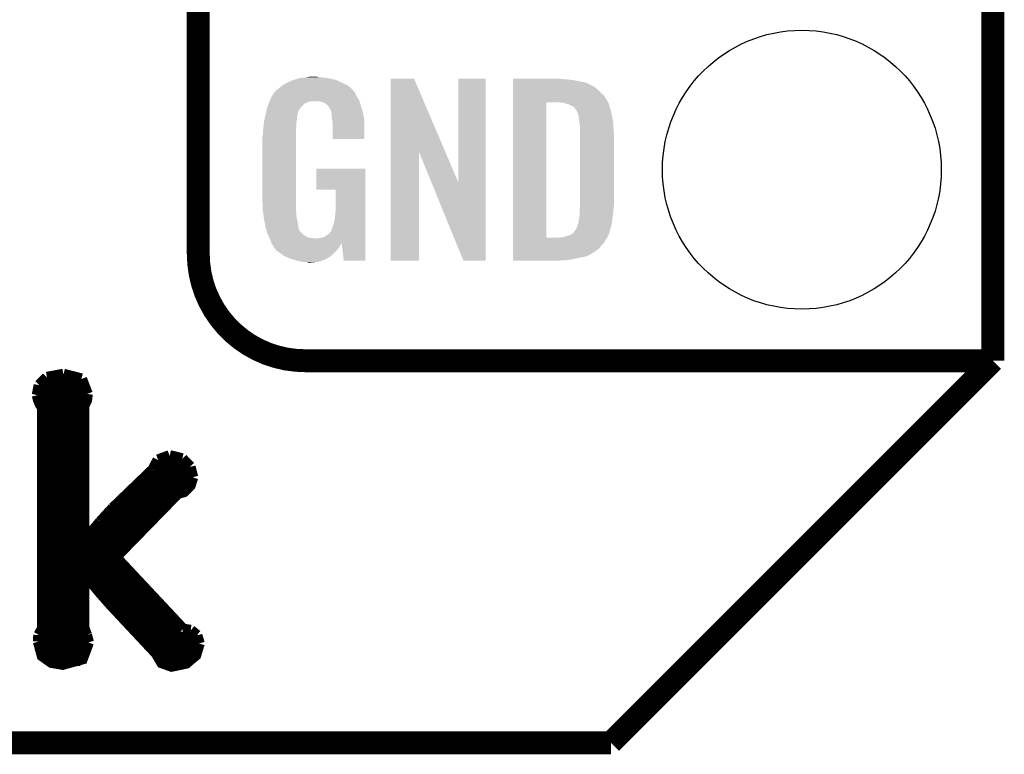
# Model space of a CAD drawing. Extents: x -1.3 to 24.2, y -3.9 to 39.2.
# Tile 18 of 53: x 17.7 to 24.2, y -3.9 to 1. Entities that reach past the tile are written whole.
import ezdxf

# ---------------------------------------------------------------- set-up
doc = ezdxf.new("R2010")
doc.units = 0
doc.layers.get('0').update_dxf_attribs({"linetype": 'CONTINUOUS'})
for name, color, linetype in [('SMART_DOF_6_CLICK_V100_GKO', 5, 'CONTINUOUS'), ('SMART_DOF_6_CLICK_V100_GTO', 14, 'CONTINUOUS'), ('SMART_DOF_6_CLICK_V100_GTS', 12, 'CONTINUOUS')]:
    doc.layers.add(name, color=color, linetype=linetype)

# ---------------------------------------------------------------- blocks, each defined once
blk = doc.blocks.new('ROUND_36')
blk.add_circle((0, 0), 0.9271)

msp = doc.modelspace()

# ---------------------------------------------------------------- linework, layer by layer
at = {"layer": 'SMART_DOF_6_CLICK_V100_GKO', "const_width": 0.1524}
for points in [[(24.13, -1.27), (24.13, 36.83)], [(21.59, -3.81), (24.13, -1.27)], [(-1.27, -3.81), (21.59, -3.81)]]:
    msp.add_lwpolyline(points, dxfattribs=at)
at = {"layer": 'SMART_DOF_6_CLICK_V100_GTO'}
for points, const_width in [([(18.8468, -0.5588), (18.8468, 18.3388)], 0.1524), ([(19.558, -1.27), (24.13, -1.27)], 0.1524), ([(22.84984, -1.27), (23.8506, -1.27)], 0.1524), ([(17.79016, -1.43256), (17.84096, -1.38176)], 0.0762), ([(17.84096, -1.38176), (17.95018, -1.36144)], 0.0762), ([(17.95018, -1.36144), (18.06956, -1.39192)], 0.0762), ([(18.06956, -1.39192), (18.10766, -1.49098)], 0.0762), ([(17.77746, -1.4986), (17.79016, -1.43256)], 0.0762), ([(17.79016, -1.43256), (18.0975, -1.43256)], 0.0762), ([(17.77746, -1.4986), (17.78508, -1.52908), (17.79778, -1.55956), (17.81302, -1.57988)], 0.0762), ([(17.78, -1.50876), (18.10512, -1.50876)], 0.0762), ([(18.0848, -1.56718), (18.10258, -1.53162), (18.10766, -1.49098)], 0.0762), ([(17.81302, -3.05054), (17.81302, -1.57988)], 0.0762), ([(17.81302, -1.58496), (18.0848, -1.58496)], 0.0762), ([(18.0848, -2.46634), (18.0848, -1.56718)], 0.0762), ([(17.81302, -1.66116), (18.0848, -1.66116)], 0.0762), ([(17.81302, -1.73736), (18.0848, -1.73736)], 0.0762), ([(17.81302, -1.81356), (18.0848, -1.81356)], 0.0762), ([(17.81302, -1.88976), (18.0848, -1.88976)], 0.0762), ([(18.54708, -1.9939), (18.5801, -1.9304)], 0.0762), ([(18.5801, -1.9304), (18.6563, -1.90246)], 0.0762), ([(18.6563, -1.90246), (18.74012, -1.92278)], 0.0762), ([(18.74012, -1.92278), (18.79092, -1.97612)], 0.0762), ([(17.81302, -1.96596), (18.0848, -1.96596)], 0.0762), ([(18.28038, -2.25044), (18.54708, -1.9939)], 0.0762), ([(18.55216, -1.96596), (18.78584, -1.96596)], 0.0762), ([(18.79092, -1.97612), (18.8087, -2.0447)], 0.0762), ([(17.81302, -2.04216), (18.0848, -2.04216)], 0.0762), ([(18.29562, -2.57556), (18.70964, -2.15138), (18.75282, -2.13868), (18.79092, -2.10058), (18.8087, -2.0447)], 0.0762), ([(18.49628, -2.04216), (18.8087, -2.04216)], 0.0762), ([(17.81302, -2.11836), (18.0848, -2.11836)], 0.0762), ([(18.41754, -2.11836), (18.78076, -2.11836)], 0.0762), ([(17.81302, -2.19456), (18.0848, -2.19456)], 0.0762), ([(18.3388, -2.19456), (18.66646, -2.19456)], 0.0762), ([(18.19656, -2.34188), (18.28038, -2.25044)], 0.0762), ([(17.81302, -2.27076), (18.0848, -2.27076)], 0.0762), ([(18.2626, -2.27076), (18.5928, -2.27076)], 0.0762), ([(17.81302, -2.34696), (18.0848, -2.34696)], 0.0762), ([(18.08988, -2.46888), (18.19656, -2.34188)], 0.0762), ([(18.19402, -2.34696), (18.51914, -2.34696)], 0.0762), ([(17.81302, -2.42316), (18.0848, -2.42316)], 0.0762), ([(18.12798, -2.42316), (18.44548, -2.42316)], 0.0762), ([(17.81302, -2.49936), (18.36928, -2.49936)], 0.0762), ([(18.0848, -2.46634), (18.08988, -2.46888)], 0.0762), ([(17.81302, -2.57556), (18.29562, -2.57556)], 0.0762), ([(18.29562, -2.57556), (18.7452, -3.05562)], 0.0762), ([(17.81302, -2.65176), (18.36674, -2.65176)], 0.0762), ([(18.0848, -3.04546), (18.0848, -2.68478), (18.08988, -2.68224), (18.19148, -2.8067), (18.26768, -2.89306), (18.5674, -3.2131), (18.6055, -3.2766), (18.669, -3.29946), (18.76552, -3.27914), (18.82902, -3.2258), (18.85188, -3.1496)], 0.0762), ([(17.81302, -2.72796), (18.0848, -2.72796)], 0.0762), ([(18.12544, -2.72796), (18.43786, -2.72796)], 0.0762), ([(17.81302, -2.80416), (18.0848, -2.80416)], 0.0762), ([(18.18894, -2.80416), (18.50898, -2.80416)], 0.0762), ([(17.81302, -2.88036), (18.0848, -2.88036)], 0.0762), ([(18.25498, -2.88036), (18.5801, -2.88036)], 0.0762), ([(17.81302, -2.95656), (18.0848, -2.95656)], 0.0762), ([(18.3261, -2.95656), (18.65122, -2.95656)], 0.0762), ([(17.81302, -3.03276), (18.0848, -3.03276)], 0.0762), ([(18.0848, -3.04546), (18.10258, -3.09372)], 0.0762), ([(18.39722, -3.03276), (18.72234, -3.03276)], 0.0762), ([(17.78508, -3.1369), (17.78762, -3.09372)], 0.0762), ([(17.78508, -3.10896), (18.1102, -3.10896)], 0.0762), ([(17.78762, -3.09372), (17.81302, -3.05054)], 0.0762), ([(18.10258, -3.09372), (18.11528, -3.14198)], 0.0762), ([(18.46834, -3.10896), (18.84172, -3.10896)], 0.0762), ([(18.7452, -3.05562), (18.796, -3.06324)], 0.0762), ([(18.796, -3.06324), (18.83664, -3.09626)], 0.0762), ([(18.83664, -3.09626), (18.85188, -3.1496)], 0.0762), ([(17.78508, -3.1369), (17.81048, -3.23088), (17.87144, -3.27406), (17.9451, -3.28676), (18.07464, -3.2512), (18.11528, -3.14198)], 0.0762), ([(17.79016, -3.18516), (18.11274, -3.18516)], 0.0762), ([(18.53946, -3.18516), (18.8468, -3.18516)], 0.0762), ([(17.84096, -3.26136), (18.06194, -3.26136)], 0.0762), ([(18.59026, -3.26136), (18.796, -3.26136)], 0.0762)]:
    msp.add_lwpolyline(points, dxfattribs=dict(at, const_width=const_width))
at = {"layer": 'SMART_DOF_6_CLICK_V100_GTO', "const_width": 0.1524}
msp.add_lwpolyline([(18.8468, -0.5588, 0.4142136), (19.558, -1.27)], format="xyb", dxfattribs=at)
at = {"layer": 'SMART_DOF_6_CLICK_V100_GTO'}
for points in [[(19.45132, 0.5842), (19.47418, 0.59436), (19.790228, 0.5842), (19.767004, 0.59436)], [(19.47418, 0.59436), (19.481794, 0.596898), (19.767004, 0.59436), (19.761202, 0.596898)], [(19.481794, 0.596898), (19.49704, 0.60198), (19.761202, 0.596898), (19.739606, 0.60198)], [(19.49704, 0.60198), (19.513974, 0.60706), (19.739606, 0.60198), (19.718018, 0.60706)], [(19.513974, 0.60706), (19.522442, 0.6096), (19.718018, 0.60706), (19.69897, 0.6096)], [(19.522442, 0.6096), (19.55292, 0.61214), (19.69897, 0.6096), (19.67992, 0.61214)], [(19.55292, 0.61214), (19.56816, 0.61468), (19.67992, 0.61214), (19.664682, 0.61468)], [(19.56816, 0.61468), (19.583402, 0.61722), (19.646902, 0.61468), (19.636742, 0.61722)], [(20.126974, 0.116718), (20.126982, 0.604504), (20.489968, 0.116718), (20.281904, 0.604504)], [(20.126982, 0.604504), (20.126984, 0.60452), (20.281904, 0.604504), (20.126984, 0.60452)], [(20.57654, -0.086242), (20.576562, 0.604496), (20.756866, -0.086242), (20.75688, 0.604496)], [(20.576562, 0.604496), (20.576564, 0.60452), (20.75688, 0.604496), (20.576564, 0.60452)], [(20.939782, 0.60198), (20.939784, 0.60452), (21.27504, 0.60198), (21.24964, 0.60452)], [(20.939782, 0.59944), (20.939782, 0.60198), (21.30806, 0.59944), (21.27504, 0.60198)], [(20.939782, 0.59436), (20.939782, 0.59944), (21.346158, 0.59436), (21.30806, 0.59944)], [(20.939782, 0.579118), (20.939782, 0.59436), (21.422362, 0.579118), (21.346158, 0.59436)], [(19.361912, 0.523242), (19.36496, 0.528316), (19.878042, 0.523242), (19.875502, 0.528316)], [(19.36496, 0.528316), (19.364964, 0.528322), (19.875502, 0.528316), (19.875498, 0.528322)], [(19.364964, 0.528322), (19.38782, 0.5461), (19.875498, 0.528322), (19.85772, 0.5461)], [(19.38782, 0.5461), (19.387822, 0.546102), (19.85772, 0.5461), (19.857718, 0.546102)], [(19.387822, 0.546102), (19.405282, 0.5588), (19.857718, 0.546102), (19.842476, 0.5588)], [(19.405282, 0.5588), (19.415762, 0.56642), (19.842476, 0.5588), (19.827238, 0.56642)], [(19.415762, 0.56642), (19.44116, 0.57912), (19.827238, 0.56642), (19.80184, 0.57912)], [(19.44116, 0.57912), (19.45132, 0.5842), (19.80184, 0.57912), (19.790228, 0.5842)], [(20.939782, 0.563878), (20.939782, 0.579118), (21.455378, 0.563878), (21.422362, 0.579118)], [(20.939782, 0.561338), (20.939782, 0.563878), (21.457924, 0.561338), (21.455378, 0.563878)], [(20.939782, 0.54864), (20.939782, 0.561338), (21.483318, 0.54864), (21.457924, 0.561338)], [(20.939782, 0.533402), (20.939782, 0.54864), (21.5011, 0.533402), (21.483318, 0.54864)], [(20.939782, 0.51562), (20.939782, 0.533402), (21.51888, 0.51562), (21.5011, 0.533402)], [(19.321512, 0.45466), (19.324722, 0.462282), (19.918682, 0.45466), (19.91614, 0.462282)], [(19.324722, 0.462282), (19.32686, 0.46736), (19.91614, 0.462282), (19.91291, 0.46736)], [(19.32686, 0.46736), (19.33702, 0.49022), (19.91291, 0.46736), (19.898362, 0.49022)], [(19.33702, 0.49022), (19.337022, 0.490222), (19.898362, 0.49022), (19.898362, 0.490222)], [(19.337022, 0.490222), (19.352256, 0.513076), (19.898362, 0.490222), (19.888202, 0.513076)], [(19.352256, 0.513076), (19.35226, 0.513082), (19.888202, 0.513076), (19.888198, 0.513082)], [(19.35226, 0.513082), (19.352284, 0.51562), (19.888198, 0.513082), (19.88566, 0.51562)], [(19.352284, 0.51562), (19.357342, 0.51563), (19.88566, 0.51562), (19.88565, 0.51563)], [(19.357342, 0.51563), (19.361912, 0.523242), (19.88565, 0.51563), (19.878042, 0.523242)], [(20.93978, 0.495298), (20.939782, 0.51562), (21.54174, 0.495298), (21.51888, 0.51562)], [(20.93978, 0.4699), (20.93978, 0.495298), (21.55952, 0.4699), (21.54174, 0.495298)], [(20.93978, 0.44704), (20.93978, 0.4699), (21.57199, 0.44704), (21.55952, 0.4699)], [(19.299282, 0.388622), (19.30412, 0.408938), (19.512278, 0.388622), (19.52498, 0.408938)], [(19.30412, 0.408938), (19.306542, 0.419102), (19.52498, 0.408938), (19.533108, 0.419102)], [(19.306542, 0.419102), (19.307608, 0.421638), (19.533108, 0.419102), (19.535138, 0.421638)], [(19.307608, 0.421638), (19.314026, 0.436878), (19.535138, 0.421638), (19.550378, 0.436878)], [(19.314026, 0.436878), (19.317234, 0.4445), (19.550378, 0.436878), (19.563078, 0.4445)], [(19.317234, 0.4445), (19.321512, 0.454658), (19.563078, 0.4445), (19.591018, 0.454658)], [(19.321512, 0.454658), (19.321512, 0.45466), (19.591018, 0.454658), (19.654516, 0.45466)], [(19.669762, 0.44958), (19.654516, 0.45466), (19.920374, 0.44958), (19.918682, 0.45466)], [(19.67992, 0.447042), (19.669762, 0.44958), (19.92122, 0.447042), (19.920374, 0.44958)], [(19.695158, 0.436882), (19.67992, 0.447042), (19.924608, 0.436882), (19.92122, 0.447042)], [(19.700236, 0.434342), (19.695158, 0.436882), (19.925454, 0.434342), (19.924608, 0.436882)], [(19.708948, 0.42418), (19.700236, 0.434342), (19.92884, 0.42418), (19.925454, 0.434342)], [(19.71548, 0.416558), (19.708948, 0.42418), (19.931082, 0.416558), (19.92884, 0.42418)], [(19.72564, 0.396242), (19.71548, 0.416558), (19.937058, 0.396242), (19.931082, 0.416558)], [(19.730716, 0.388626), (19.72564, 0.396242), (19.939298, 0.388626), (19.937058, 0.396242)], [(20.939762, -0.452098), (20.93978, 0.44704), (21.16074, -0.452098), (21.160762, 0.44704)], [(21.272502, 0.4445), (21.252178, 0.44704), (21.573376, 0.4445), (21.57199, 0.44704)], [(21.28139, 0.44196), (21.272502, 0.4445), (21.57476, 0.44196), (21.573376, 0.4445)], [(21.290278, 0.43942), (21.28139, 0.44196), (21.576032, 0.43942), (21.57476, 0.44196)], [(21.302982, 0.436878), (21.290278, 0.43942), (21.577302, 0.436878), (21.576032, 0.43942)], [(21.315682, 0.431798), (21.302982, 0.436878), (21.578572, 0.431798), (21.577302, 0.436878)], [(21.323302, 0.42672), (21.315682, 0.431798), (21.57984, 0.42672), (21.578572, 0.431798)], [(21.328384, 0.42418), (21.323302, 0.42672), (21.580566, 0.42418), (21.57984, 0.42672)], [(21.330924, 0.424178), (21.328384, 0.42418), (21.580568, 0.424178), (21.580566, 0.42418)], [(21.34108, 0.419098), (21.330924, 0.424178), (21.582018, 0.419098), (21.580568, 0.424178)], [(21.351238, 0.40894), (21.34108, 0.419098), (21.58492, 0.40894), (21.582018, 0.419098)], [(21.35124, 0.408938), (21.351238, 0.40894), (21.584922, 0.408938), (21.58492, 0.40894)], [(21.363938, 0.38862), (21.35124, 0.408938), (21.591694, 0.38862), (21.584922, 0.408938)], [(19.28368, 0.3175), (19.286352, 0.330198), (19.500002, 0.3175), (19.50212, 0.330198)], [(19.286352, 0.330198), (19.289026, 0.342898), (19.50212, 0.330198), (19.50212, 0.342898)], [(19.289026, 0.342898), (19.291164, 0.353058), (19.50212, 0.342898), (19.50466, 0.353058)], [(19.291164, 0.353058), (19.29277, 0.360678), (19.50466, 0.353058), (19.50466, 0.360678)], [(19.29277, 0.360678), (19.29384, 0.36576), (19.50466, 0.360678), (19.506044, 0.36576)], [(19.29384, 0.36576), (19.299282, 0.388622), (19.506044, 0.36576), (19.512278, 0.388622)], [(19.73072, 0.381004), (19.730716, 0.388626), (19.94154, 0.381004), (19.939298, 0.388626)], [(19.730722, 0.381002), (19.73072, 0.381004), (19.94154, 0.381002), (19.94154, 0.381004)], [(19.733258, 0.375924), (19.730722, 0.381002), (19.942508, 0.375924), (19.94154, 0.381002)], [(19.73326, 0.360682), (19.733258, 0.375924), (19.945412, 0.360682), (19.942508, 0.375924)], [(19.7358, 0.34036), (19.73326, 0.360682), (19.949282, 0.34036), (19.945412, 0.360682)], [(19.737756, 0.327658), (19.7358, 0.34036), (19.9517, 0.327658), (19.949282, 0.34036)], [(19.74088, 0.307342), (19.737756, 0.327658), (19.951696, 0.307342), (19.9517, 0.327658)], [(21.36521, 0.38608), (21.363938, 0.38862), (21.59254, 0.38608), (21.591694, 0.38862)], [(21.36902, 0.378458), (21.36521, 0.38608), (21.593812, 0.378458), (21.59254, 0.38608)], [(21.37156, 0.37084), (21.36902, 0.378458), (21.59508, 0.37084), (21.593812, 0.378458)], [(21.3741, 0.365756), (21.37156, 0.37084), (21.595928, 0.365756), (21.59508, 0.37084)], [(21.3741, 0.363218), (21.3741, 0.365756), (21.596352, 0.363218), (21.595928, 0.365756)], [(21.37537, 0.3556), (21.3741, 0.363218), (21.59762, 0.3556), (21.596352, 0.363218)], [(21.37664, 0.34798), (21.37537, 0.3556), (21.599144, 0.34798), (21.59762, 0.3556)], [(21.38045, 0.3175), (21.37664, 0.34798), (21.60524, 0.3175), (21.599144, 0.34798)], [(19.27606, 0.25146), (19.2786, 0.26924), (19.49704, 0.25146), (19.49704, 0.26924)], [(19.2786, 0.26924), (19.279134, 0.274318), (19.49704, 0.26924), (19.49704, 0.274318)], [(19.279134, 0.274318), (19.28154, 0.29718), (19.49704, 0.274318), (19.49958, 0.29718)], [(19.28154, 0.29718), (19.283412, 0.314958), (19.49958, 0.29718), (19.49958, 0.314958)], [(19.283412, 0.314958), (19.28368, 0.3175), (19.49958, 0.314958), (19.500002, 0.3175)], [(19.74088, 0.203224), (19.74088, 0.307342), (19.951676, 0.203224), (19.951696, 0.307342)], [(21.38426, 0.287018), (21.38045, 0.3175), (21.607034, 0.287018), (21.60524, 0.3175)], [(21.38426, 0.27432), (21.38426, 0.287018), (21.60778, 0.27432), (21.607034, 0.287018)], [(21.38426, 0.228602), (21.38426, 0.27432), (21.61032, 0.228602), (21.60778, 0.27432)], [(19.27352, 0.218442), (19.27606, 0.233682), (19.49704, 0.218442), (19.49704, 0.233682)], [(19.27352, -0.20574), (19.27352, 0.218442), (19.49704, -0.20574), (19.49704, 0.218442)], [(19.27606, 0.233682), (19.27606, 0.25146), (19.49704, 0.233682), (19.49704, 0.25146)], [(19.951676, 0.2032), (19.74088, 0.203224), (19.951676, 0.2032), (19.951676, 0.203224)], [(21.38426, -0.23622), (21.38426, 0.228602), (21.61032, -0.23622), (21.61032, 0.228602)], [(20.12696, -0.604496), (20.126974, 0.116718), (20.314896, -0.604496), (20.31492, 0.116718)], [(20.397834, -0.086242), (20.31492, 0.116718), (20.57654, -0.086242), (20.489968, 0.116718)], [(19.63166, -0.132056), (19.631682, 0.007596), (19.956774, -0.132056), (19.95678, 0.007596)], [(19.631682, 0.007596), (19.631684, 0.00762), (19.95678, 0.007596), (19.631684, 0.00762)], [(20.609556, -0.604504), (20.397834, -0.086242), (20.756856, -0.604504), (20.756866, -0.086242)], [(19.761176, -0.13208), (19.63166, -0.132056), (19.956774, -0.13208), (19.956774, -0.132056)], [(19.7612, -0.243842), (19.761176, -0.13208), (19.95677, -0.243842), (19.956774, -0.13208)], [(19.275788, -0.26924), (19.27352, -0.20574), (19.49704, -0.26924), (19.49704, -0.20574)], [(19.75866, -0.28194), (19.7612, -0.243842), (19.956768, -0.28194), (19.95677, -0.243842)], [(21.38172, -0.279398), (21.383336, -0.26162), (21.606298, -0.279398), (21.60778, -0.26162)], [(21.383336, -0.26162), (21.38426, -0.25146), (21.60778, -0.26162), (21.608796, -0.25146)], [(21.38426, -0.25146), (21.38426, -0.23622), (21.608796, -0.25146), (21.61032, -0.23622)], [(19.27606, -0.276858), (19.275788, -0.26924), (19.497994, -0.276858), (19.49704, -0.26924)], [(19.278094, -0.289562), (19.27606, -0.276858), (19.49958, -0.289562), (19.497994, -0.276858)], [(19.281752, -0.312422), (19.278094, -0.289562), (19.49958, -0.312422), (19.49958, -0.289562)], [(19.285408, -0.33528), (19.281752, -0.312422), (19.50466, -0.33528), (19.49958, -0.312422)], [(19.75104, -0.3429), (19.75612, -0.31496), (19.956766, -0.3429), (19.956766, -0.31496)], [(19.75612, -0.31496), (19.75866, -0.28194), (19.956766, -0.31496), (19.956768, -0.28194)], [(21.37664, -0.335282), (21.37918, -0.322578), (21.59907, -0.335282), (21.600886, -0.322578)], [(21.37918, -0.322578), (21.38172, -0.30226), (21.600886, -0.322578), (21.603788, -0.30226)], [(21.38172, -0.2921), (21.38172, -0.279398), (21.60524, -0.2921), (21.606298, -0.279398)], [(21.38172, -0.30226), (21.38172, -0.2921), (21.603788, -0.30226), (21.60524, -0.2921)], [(19.28622, -0.34036), (19.285408, -0.33528), (19.505676, -0.34036), (19.50466, -0.33528)], [(19.290284, -0.36068), (19.28622, -0.34036), (19.50974, -0.36068), (19.505676, -0.34036)], [(19.295874, -0.388622), (19.290284, -0.36068), (19.512282, -0.388622), (19.50974, -0.36068)], [(19.29638, -0.391162), (19.295874, -0.388622), (19.513554, -0.391162), (19.512282, -0.388622)], [(19.301714, -0.408938), (19.29638, -0.391162), (19.522442, -0.408938), (19.513554, -0.391162)], [(19.733262, -0.396236), (19.73834, -0.38354), (19.956764, -0.396236), (19.956764, -0.38354)], [(19.73834, -0.38354), (19.74596, -0.365758), (19.956764, -0.38354), (19.956764, -0.365758)], [(19.74596, -0.365758), (19.75104, -0.3429), (19.956764, -0.365758), (19.956766, -0.3429)], [(21.354414, -0.40132), (21.363938, -0.386082), (21.58492, -0.40132), (21.588982, -0.386082)], [(21.363938, -0.386082), (21.371558, -0.363222), (21.588982, -0.386082), (21.59508, -0.363222)], [(21.371558, -0.363222), (21.374098, -0.355602), (21.59508, -0.363222), (21.596168, -0.355602)], [(21.374098, -0.355602), (21.3741, -0.353064), (21.596168, -0.355602), (21.59653, -0.353064)], [(21.3741, -0.353064), (21.376638, -0.345442), (21.59653, -0.353064), (21.597618, -0.345442)], [(21.376638, -0.345442), (21.37664, -0.335282), (21.597618, -0.345442), (21.59907, -0.335282)], [(19.302478, -0.411484), (19.301714, -0.408938), (19.524982, -0.411484), (19.522442, -0.408938)], [(19.304, -0.416558), (19.302478, -0.411484), (19.527524, -0.416558), (19.524982, -0.411484)], [(19.304, -0.416562), (19.304, -0.416558), (19.52753, -0.416562), (19.527524, -0.416558)], [(19.306858, -0.424182), (19.304, -0.416562), (19.53768, -0.424182), (19.52753, -0.416562)], [(19.309716, -0.4318), (19.306858, -0.424182), (19.5453, -0.4318), (19.53768, -0.424182)], [(19.31162, -0.43688), (19.309716, -0.4318), (19.552922, -0.43688), (19.5453, -0.4318)], [(19.313798, -0.441958), (19.31162, -0.43688), (19.560538, -0.441958), (19.552922, -0.43688)], [(19.318152, -0.45212), (19.313798, -0.441958), (19.578324, -0.45212), (19.560538, -0.441958)], [(19.31924, -0.45466), (19.318152, -0.45212), (19.60118, -0.45466), (19.578324, -0.45212)], [(19.32051, -0.4572), (19.31924, -0.45466), (19.626578, -0.4572), (19.60118, -0.45466)], [(19.32686, -0.4699), (19.32051, -0.4572), (19.95676, -0.4699), (19.95676, -0.4572)], [(19.639282, -0.4572), (19.65198, -0.45466), (19.95676, -0.4572), (19.95676, -0.45466)], [(19.65198, -0.45466), (19.669762, -0.452118), (19.95676, -0.45466), (19.95676, -0.452118)], [(19.669762, -0.452118), (19.685004, -0.447038), (19.95676, -0.452118), (19.956762, -0.447038)], [(19.685004, -0.447038), (19.70024, -0.43688), (19.956762, -0.447038), (19.956762, -0.43688)], [(19.70024, -0.43688), (19.718022, -0.424178), (19.956762, -0.43688), (19.956762, -0.424178)], [(19.718022, -0.424178), (19.730722, -0.406398), (19.956762, -0.424178), (19.956762, -0.406398)], [(19.730722, -0.406398), (19.73326, -0.403856), (19.956762, -0.406398), (19.956762, -0.403856)], [(19.73326, -0.403856), (19.733262, -0.396236), (19.956762, -0.403856), (19.956764, -0.396236)], [(20.939762, -0.45212), (20.939762, -0.452098), (21.239478, -0.45212), (21.16074, -0.452098)], [(20.939762, -0.462282), (20.939762, -0.45212), (21.556978, -0.462282), (21.565106, -0.45212)], [(21.239478, -0.45212), (21.254718, -0.44958), (21.565106, -0.45212), (21.567138, -0.44958)], [(21.267418, -0.44958), (21.267424, -0.449578), (21.567138, -0.44958), (21.56714, -0.449578)], [(21.267424, -0.449578), (21.320758, -0.434342), (21.56714, -0.449578), (21.574758, -0.434342)], [(21.320758, -0.434342), (21.32076, -0.43434), (21.574758, -0.434342), (21.57476, -0.43434)], [(21.32076, -0.43434), (21.333456, -0.424184), (21.57476, -0.43434), (21.577884, -0.424184)], [(21.333456, -0.424184), (21.335994, -0.42418), (21.577884, -0.424184), (21.577886, -0.42418)], [(21.335994, -0.42418), (21.338542, -0.421638), (21.577886, -0.42418), (21.578668, -0.421638)], [(21.338542, -0.421638), (21.35124, -0.4064), (21.578668, -0.421638), (21.583356, -0.4064)], [(21.35124, -0.4064), (21.354414, -0.40132), (21.583356, -0.4064), (21.58492, -0.40132)], [(19.33194, -0.485138), (19.32686, -0.4699), (19.95676, -0.485138), (19.95676, -0.4699)], [(19.332708, -0.486674), (19.33194, -0.485138), (19.95676, -0.486674), (19.95676, -0.485138)], [(19.33271, -0.486676), (19.332708, -0.486674), (19.7993, -0.486676), (19.79932, -0.486674)], [(19.333214, -0.487686), (19.33271, -0.486676), (19.799294, -0.487686), (19.7993, -0.486676)], [(19.334484, -0.490224), (19.333214, -0.487686), (19.796758, -0.490224), (19.799294, -0.487686)], [(19.33702, -0.495298), (19.334484, -0.490224), (19.794582, -0.495298), (19.796758, -0.490224)], [(19.345486, -0.507998), (19.33702, -0.495298), (19.789138, -0.507998), (19.794582, -0.495298)], [(19.34718, -0.51054), (19.345486, -0.507998), (19.78723, -0.51054), (19.789138, -0.507998)], [(19.349714, -0.513074), (19.34718, -0.51054), (19.78533, -0.513074), (19.78723, -0.51054)], [(19.34972, -0.515618), (19.349714, -0.513074), (19.783424, -0.515618), (19.78533, -0.513074)], [(19.358792, -0.52832), (19.34972, -0.515618), (19.7739, -0.52832), (19.783424, -0.515618)], [(19.814538, -0.604498), (19.79932, -0.486674), (19.956756, -0.604498), (19.95676, -0.486674)], [(20.93976, -0.523242), (20.939762, -0.482598), (21.511258, -0.523242), (21.54682, -0.482598)], [(20.93976, -0.543562), (20.93976, -0.523242), (21.485858, -0.543562), (21.511258, -0.523242)], [(20.939762, -0.482598), (20.939762, -0.462282), (21.54682, -0.482598), (21.556978, -0.462282)], [(19.362418, -0.533398), (19.358792, -0.52832), (19.769386, -0.533398), (19.7739, -0.52832)], [(19.38274, -0.54864), (19.362418, -0.533398), (19.755836, -0.54864), (19.769386, -0.533398)], [(19.386298, -0.55118), (19.38274, -0.54864), (19.75358, -0.55118), (19.755836, -0.54864)], [(19.418298, -0.574038), (19.386298, -0.55118), (19.728436, -0.574038), (19.75358, -0.55118)], [(19.424114, -0.576582), (19.418298, -0.574038), (19.725638, -0.576582), (19.728436, -0.574038)], [(19.458938, -0.59182), (19.424114, -0.576582), (19.698968, -0.59182), (19.725638, -0.576582)], [(20.93976, -0.561342), (20.93976, -0.543562), (21.455378, -0.561342), (21.485858, -0.543562)], [(20.93976, -0.563882), (20.93976, -0.561342), (21.452836, -0.563882), (21.455378, -0.561342)], [(20.93976, -0.56896), (20.93976, -0.563882), (21.44268, -0.56896), (21.452836, -0.563882)], [(20.93976, -0.57658), (20.93976, -0.56896), (21.424898, -0.57658), (21.44268, -0.56896)], [(20.93976, -0.58166), (20.93976, -0.57658), (21.39696, -0.58166), (21.424898, -0.57658)], [(20.93976, -0.58928), (20.93976, -0.58166), (21.36394, -0.58928), (21.39696, -0.58166)], [(19.476212, -0.5969), (19.458938, -0.59182), (19.690078, -0.5969), (19.698968, -0.59182)], [(19.50212, -0.60452), (19.476212, -0.5969), (19.668488, -0.60452), (19.690078, -0.5969)], [(19.53768, -0.61214), (19.50212, -0.60452), (19.646898, -0.61214), (19.668488, -0.60452)], [(19.552918, -0.61468), (19.53768, -0.61214), (19.6215, -0.61468), (19.646898, -0.61214)], [(19.578318, -0.61722), (19.568158, -0.61468), (19.596102, -0.61722), (19.6215, -0.61468)], [(19.956756, -0.60452), (19.814538, -0.604498), (19.956756, -0.60452), (19.956756, -0.604498)], [(20.314896, -0.60452), (20.12696, -0.604496), (20.314896, -0.60452), (20.314896, -0.604496)], [(20.756856, -0.60452), (20.609556, -0.604504), (20.756856, -0.60452), (20.756856, -0.604504)], [(20.93976, -0.5969), (20.93976, -0.58928), (21.328378, -0.5969), (21.36394, -0.58928)], [(20.93976, -0.60198), (20.93976, -0.5969), (21.28266, -0.60198), (21.328378, -0.5969)], [(20.93976, -0.604496), (20.93976, -0.60198), (21.234856, -0.604496), (21.28266, -0.60198)], [(21.234402, -0.60452), (20.93976, -0.604496), (21.234402, -0.60452), (21.234856, -0.604496)]]:
    msp.add_solid(points, dxfattribs=at)

# ---------------------------------------------------------------- block references
at = {"layer": 'SMART_DOF_6_CLICK_V100_GTS'}
msp.add_blockref('ROUND_36', (22.86, 0), dxfattribs=at)

doc.saveas('drawing.dxf')
